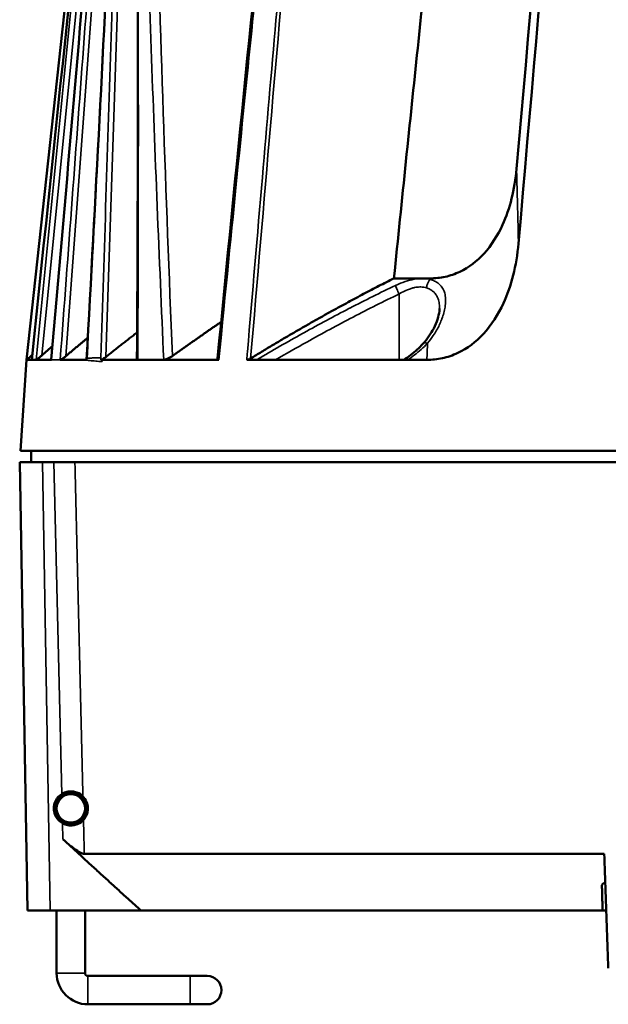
# Model space of a CAD drawing. Header units: millimetres. Extents: x 30 to 1646, y 30 to 1265.
# Tile 108 of 137: x 1099 to 1151, y 485 to 571. Entities that reach past the tile are written whole.
import ezdxf

# ---------------------------------------------------------------- set-up
doc = ezdxf.new("R2010")
doc.units = ezdxf.units.MM
doc.header["$LTSCALE"] = 6
doc.layers.add('Visible (ISO)', color=7, linetype='Continuous', lineweight=50)
doc.layers.add('Visible Narrow (ISO)', color=7, linetype='Continuous', lineweight=35)

msp = doc.modelspace()

# ---------------------------------------------------------------- linework, layer by layer
at = {"layer": 'Visible (ISO)'}
for p, q in [((1099.6239, 541.3755), (1108.9844, 627.3776)), ((1134.44, 548.5489), (1131.9507, 548.5489)), ((1134.44, 548.5489), (1135.1458, 548.5489)), ((1116.8812, 544.808), (1116.8813, 544.8081)), ((1102.7291, 543.3124), (1102.7356, 543.3181)), ((1102.6571, 542.2594), (1102.65, 542.2531)), ((1099.6222, 541.3755), (1099.0872, 533.3757)), ((1099.6366, 541.3755), (1099.6222, 541.3755)), ((1100.0756, 541.3757), (1099.6372, 541.3757)), ((1100.0756, 541.3756), (1100.4588, 541.3756)), ((1100.1201, 541.7986), (1100.1212, 541.7996)), ((1101.8039, 541.3757), (1100.4624, 541.3757)), ((1104.6592, 541.3757), (1102.5858, 541.3757)), ((1109.4045, 541.3757), (1106.2786, 541.3757)), ((1116.5397, 541.3757), (1111.6937, 541.3757)), ((1116.5847, 541.7957), (1116.5847, 541.7956)), ((1118.9966, 541.3757), (1119.8559, 541.3757)), ((1119.8559, 541.3757), (1133.1502, 541.3757)), ((1133.1616, 541.3757), (1133.1502, 541.3757)), ((1134.8449, 541.3757), (1133.1616, 541.3757)), ((1221.5385, 533.3757), (1099.0872, 533.3757)), ((1100.0203, 533.3757), (1100.0203, 532.3757)), ((1099.0203, 532.3757), (1101.0192, 532.3757)), ((1099.7098, 492.8757), (1099.0203, 532.3757)), ((1102.0191, 532.3757), (1101.0192, 532.3757)), ((1103.8742, 532.3757), (1102.0191, 532.3757)), ((1103.8744, 532.3757), (1103.8742, 532.3757)), ((1103.8744, 532.3757), (1234.0203, 532.3757)), ((1102.6543, 502.8757), (1102.5637, 502.8757)), ((1102.7703, 502.8757), (1102.6543, 502.8757)), ((1102.6543, 502.8655), (1102.6543, 502.8757)), ((1104.3863, 502.8757), (1104.2703, 502.8757)), ((1104.4431, 502.8757), (1104.3863, 502.8757)), ((1104.3863, 502.8655), (1104.3863, 502.8757)), ((1102.3224, 502.2329), (1102.3224, 502.2329)), ((1102.6275, 500.8757), (1102.6543, 500.8757)), ((1102.6543, 500.8757), (1102.6543, 500.886)), ((1102.7703, 500.8757), (1102.6543, 500.8757)), ((1104.3863, 500.8757), (1104.2703, 500.8757)), ((1104.3863, 500.8757), (1104.3863, 500.886)), ((1104.3863, 500.8757), (1104.4049, 500.8757)), ((1104.7031, 497.8727), (1150.4553, 497.8727)), ((1099.7098, 492.8757), (1101.7088, 492.8757)), ((1109.6918, 492.8757), (1101.7088, 492.8757)), ((1102.2703, 487.3757), (1102.2703, 492.8757)), ((1104.7703, 487.3757), (1104.7703, 492.8757)), ((1150.3044, 492.8757), (1109.6918, 492.8757)), ((1150.3044, 492.8757), (1150.6298, 492.8757)), ((1114.0203, 487.1257), (1105.0203, 487.1257)), ((1115.5203, 487.1257), (1114.0203, 487.1257)), ((1114.0203, 484.6257), (1105.0203, 484.6257)), ((1114.0203, 484.6257), (1115.5203, 484.6257))]:
    msp.add_line(p, q, dxfattribs=at)
msp.add_circle((1103.5203, 501.8757), 1.25, dxfattribs=at)
for centre, radius, start, end in [((1103.5203, 501.8757), 1.5, 122.538872, 240.194482), ((1102.699, 503.3543), 0.4905, 266.90666, 277.086304), ((1104.3416, 503.3542), 0.4903, 262.909392, 273.093599), ((1102.699, 500.3972), 0.4904, 82.912232, 93.093843), ((1104.3416, 500.3972), 0.4905, 86.906966, 97.086024), ((1105.0203, 487.3757), 2.75, 180, 270), ((1105.0203, 487.3757), 0.25, 180, 270), ((1115.5203, 485.8757), 1.25, 270, 90)]:
    msp.add_arc(centre, radius, start, end, dxfattribs=at)
for centre, major_axis, ratio, start_param, end_param in [((1105.9888, 199.9329), (81.9036, 908.5755), 0.0052913, 5.1181858, 5.2058738), ((1093.7927, 64.6342), (98.4059, 1091.6395), 0.0052913, 5.1752818, 5.2484568), ((1135.2241, 542.0994), (-0.7337, 0.6795), 0.4876314, 6.2828238, 6.2831672), ((1106.631, 501.4784), (2.5774, 0.4954), 0.1280456, 3.6166073, 3.6312135)]:
    msp.add_ellipse(centre, major_axis=major_axis, ratio=ratio, start_param=start_param, end_param=end_param, dxfattribs=at)
for points, knots in [([(1116.4281, 541.4958), (1119.6679, 574.6707), (1123.0658, 607.8317), (1127.6867, 648.7073), (1128.5833, 656.4592), (1129.5055, 664.2079)], [0, 0, 0, 0, 10.000222, 10.000222, 12.3413634, 12.3413634, 12.3413634, 12.3413634]), ([(1135.1458, 548.5488), (1135.5785, 548.5488), (1136.0146, 548.5926), (1136.8938, 548.7837), (1137.3307, 548.9318), (1138.5403, 549.5087), (1139.2496, 550.0516), (1140.5393, 551.4683), (1141.0815, 552.3362), (1142.153, 554.6906), (1142.5745, 556.3657), (1142.7358, 558.1956)], [-1.6137402, -1.6137402, -1.6137402, -1.6137402, -1.4343279, -1.4343279, -1.2512651, -1.2512651, -0.9140342, -0.9140342, -0.5516736, -0.5516736, -0.000149, -0.000149, -0.000149, -0.000149]), ([(1134.8449, 541.3757), (1135.298, 541.3757), (1135.753, 541.4216), (1136.6687, 541.619), (1137.1224, 541.7714), (1138.4024, 542.372), (1139.157, 542.9452), (1140.5359, 544.4397), (1141.1183, 545.3627), (1142.2758, 547.8729), (1142.7322, 549.6684), (1142.9028, 551.6272)], [-1.6898679, -1.6898679, -1.6898679, -1.6898679, -1.5092604, -1.5092604, -1.3248404, -1.3248404, -0.9738113, -0.9738113, -0.5902997, -0.5902997, -0.0000154, -0.0000154, -0.0000154, -0.0000154]), ([(1134.4906, 542.779), (1134.8925, 543.213), (1135.2083, 543.6849), (1135.7188, 544.678), (1135.8919, 545.2174), (1135.9529, 545.7385), (1135.9582, 545.8254), (1135.9582, 545.9049)], [0, 0, 0, 0, 0.21226768, 0.21226768, 0.4587185, 0.4587185, 0.5119047, 0.5119047, 0.5119047, 0.5119047]), ([(1132.8055, 541.3757), (1133.2437, 541.6562), (1133.6462, 541.969), (1134.1737, 542.4509), (1134.338, 542.6143), (1134.4905, 542.7789)], [0, 0, 0, 0, 0.16019046, 0.16019046, 0.23970819, 0.23970819, 0.23970819, 0.23970819]), ([(1099.6372, 541.3757), (1099.6392, 541.377), (1099.6435, 541.3804), (1099.6587, 541.3928), (1099.6713, 541.4034), (1099.718, 541.4434), (1099.7616, 541.4814), (1099.8622, 541.5696), (1099.9289, 541.6284), (1100.0372, 541.7247), (1100.0771, 541.7602), (1100.1162, 541.7952)], [-0.092868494, -0.092868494, -0.092868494, -0.092868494, -0.084926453, -0.084926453, -0.074334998, -0.074334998, -0.053152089, -0.053152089, -0.026576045, -0.026576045, -0.011620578, -0.011620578, -0.011620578, -0.011620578]), ([(1100.4624, 541.3757), (1100.4685, 541.3771), (1100.4774, 541.3809), (1100.5025, 541.3947), (1100.5198, 541.4057), (1100.5795, 541.4465), (1100.63, 541.4847), (1100.7414, 541.5729), (1100.8121, 541.6314), (1100.9114, 541.7166), (1100.9393, 541.7409), (1100.9669, 541.7651)], [-0.093588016, -0.093588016, -0.093588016, -0.093588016, -0.084776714, -0.084776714, -0.074150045, -0.074150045, -0.052896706, -0.052896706, -0.026448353, -0.026448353, -0.016141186, -0.016141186, -0.016141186, -0.016141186]), ([(1101.8021, 541.3766), (1101.7973, 541.3766), (1101.7904, 541.3787), (1101.79, 541.3898), (1101.79, 541.3909), (1101.7901, 541.392)], [0.000604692, 0.000604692, 0.000604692, 0.000604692, 0.0071415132, 0.0071415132, 0.0078316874, 0.0078316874, 0.0078316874, 0.0078316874]), ([(1103.0648, 541.6921), (1102.9939, 541.6324), (1102.9219, 541.5755), (1102.8038, 541.4893), (1102.7482, 541.4518), (1102.6782, 541.4118), (1102.657, 541.401), (1102.621, 541.3861), (1102.6062, 541.3821), (1102.5942, 541.3815), (1102.5931, 541.3815), (1102.587, 541.3784)], [0.025908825, 0.025908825, 0.025908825, 0.025908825, 0.051738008, 0.051738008, 0.072836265, 0.072836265, 0.083385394, 0.083385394, 0.093934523, 0.093934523, 0.095045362, 0.095045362, 0.095045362, 0.095045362]), ([(1104.9364, 541.3764), (1104.8889, 541.3757), (1104.8424, 541.3757), (1104.7509, 541.3758), (1104.7059, 541.3758), (1104.6611, 541.3758)], [-0.072233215, -0.072233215, -0.072233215, -0.072233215, -0.036250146, -0.036250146, -0.001015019, -0.001015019, -0.001015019, -0.001015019]), ([(1104.9352, 541.3765), (1104.9271, 541.377), (1104.9201, 541.3783), (1104.9086, 541.3843), (1104.9045, 541.3891), (1104.8999, 541.4006), (1104.8991, 541.4072), (1104.8995, 541.4148)], [0.000422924, 0.000422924, 0.000422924, 0.000422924, 0.007064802, 0.007064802, 0.014179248, 0.014179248, 0.020687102, 0.020687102, 0.020687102, 0.020687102]), ([(1106.584, 541.6168), (1106.5342, 541.5771), (1106.484, 541.5399), (1106.3812, 541.4702), (1106.3223, 541.4345), (1106.2447, 541.397), (1106.2205, 541.387), (1106.192, 541.3781), (1106.1852, 541.3762), (1106.1787, 541.3747)], [0.031924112, 0.031924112, 0.031924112, 0.031924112, 0.049825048, 0.049825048, 0.070527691, 0.070527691, 0.080879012, 0.080879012, 0.084330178, 0.084330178, 0.084330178, 0.084330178]), ([(1106.278, 541.3752), (1106.2576, 541.3746), (1106.2378, 541.3746), (1106.2049, 541.3747), (1106.1918, 541.3747), (1106.1787, 541.3747)], [-0.028663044, -0.028663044, -0.028663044, -0.028663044, -0.014948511, -0.014948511, -0.005853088, -0.005853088, -0.005853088, -0.005853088]), ([(1109.4045, 541.3757), (1109.3859, 541.3761), (1109.3664, 541.38), (1109.3406, 541.4055), (1109.3349, 541.4226), (1109.3351, 541.4431)], [0.00061042, 0.00061042, 0.00061042, 0.00061042, 0.011161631, 0.011161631, 0.020331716, 0.020331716, 0.020331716, 0.020331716]), ([(1111.6937, 541.3756), (1111.7357, 541.3758), (1111.7837, 541.3828), (1111.8905, 541.4102), (1111.9484, 541.4307), (1112.0818, 541.4879), (1112.1573, 541.5268), (1112.308, 541.6147), (1112.3829, 541.6635), (1112.4559, 541.7153)], [-0.098503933, -0.098503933, -0.098503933, -0.098503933, -0.076462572, -0.076462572, -0.054026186, -0.054026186, -0.026972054, -0.026972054, -0.000097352, -0.000097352, -0.000097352, -0.000097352]), ([(1116.4281, 541.4958), (1116.4271, 541.4854), (1116.427, 541.4754), (1116.4312, 541.4335), (1116.4459, 541.4133), (1116.4704, 541.393), (1116.4821, 541.3867), (1116.5118, 541.3773), (1116.5274, 541.376), (1116.5397, 541.3757)], [-0.019561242, -0.019561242, -0.019561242, -0.019561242, -0.017471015, -0.017471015, -0.010340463, -0.010340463, -0.005773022, -0.005773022, -0.000541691, -0.000541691, -0.000541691, -0.000541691]), ([(1119.3411, 541.5015), (1119.3093, 541.4828), (1119.2771, 541.4648), (1119.2125, 541.4328), (1119.1803, 541.4187), (1119.1204, 541.3971), (1119.0928, 541.3891), (1119.0416, 541.3785), (1119.0181, 541.3758), (1118.9966, 541.3758)], [0.000418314, 0.000418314, 0.000418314, 0.000418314, 0.01150581, 0.01150581, 0.022451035, 0.022451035, 0.032166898, 0.032166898, 0.04135114, 0.04135114, 0.04135114, 0.04135114]), ([(1102.188, 501.1865), (1102.1415, 501.2787), (1102.1046, 501.3756), (1102.078, 501.4752), (1102.0343, 501.6389), (1102.0188, 501.8099), (1102.0322, 501.9782), (1102.0455, 502.1466), (1102.0877, 502.3123), (1102.1561, 502.4661), (1102.2245, 502.6198), (1102.3192, 502.7615), (1102.4345, 502.8833), (1102.5498, 503.005), (1102.6858, 503.1067), (1102.8346, 503.1828), (1102.9834, 503.2589), (1103.1449, 503.3094), (1103.31, 503.3314), (1103.475, 503.3535), (1103.6435, 503.3473), (1103.8059, 503.3132), (1103.9683, 503.2792), (1104.1246, 503.2174), (1104.2659, 503.1315), (1104.4071, 503.0456), (1104.5334, 502.9356), (1104.6376, 502.808), (1104.7418, 502.6804), (1104.8239, 502.5352), (1104.8795, 502.3807), (1104.935, 502.2263), (1104.964, 502.0626), (1104.9649, 501.899), (1104.9658, 501.7354), (1104.9386, 501.572), (1104.8852, 501.4181), (1104.8317, 501.2641), (1104.7519, 501.1196), (1104.6506, 500.9927), (1104.5493, 500.8659), (1104.4264, 500.7566), (1104.2891, 500.671), (1104.1518, 500.5855), (1104, 500.5236), (1103.8426, 500.4888), (1103.6852, 500.454), (1103.5222, 500.4463), (1103.3627, 500.4658), (1103.2033, 500.4854), (1103.0476, 500.5323), (1102.9043, 500.6036), (1102.761, 500.6749), (1102.6303, 500.7706), (1102.5194, 500.8851), (1102.4085, 500.9996), (1102.3174, 501.133), (1102.2512, 501.2774), (1102.1851, 501.4218), (1102.1438, 501.5773), (1102.1296, 501.7349), (1102.1154, 501.8925), (1102.1282, 502.0522), (1102.1672, 502.205), (1102.2061, 502.3578), (1102.2712, 502.5036), (1102.3585, 502.6341), (1102.4458, 502.7647), (1102.5554, 502.88), (1102.6807, 502.9737), (1102.8061, 503.0674), (1102.9472, 503.1394), (1103.0961, 503.1857), (1103.2449, 503.2321), (1103.4014, 503.2529), (1103.5566, 503.247), (1103.7118, 503.2412), (1103.8657, 503.2088), (1104.0095, 503.1518), (1104.1533, 503.0948), (1104.2871, 503.0132), (1104.4033, 502.9119), (1104.5194, 502.8107), (1104.618, 502.6897), (1104.6935, 502.556), (1104.769, 502.4223), (1104.8214, 502.2759), (1104.848, 502.1253), (1104.8667, 502.0192), (1104.8725, 501.9109), (1104.8656, 501.8037)], [0.37636904, 0.37636904, 0.37636904, 0.37636904, 0.38624993, 0.38624993, 0.38624993, 0.40249993, 0.40249993, 0.40249993, 0.41874994, 0.41874994, 0.41874994, 0.43499995, 0.43499995, 0.43499995, 0.45124995, 0.45124995, 0.45124995, 0.46749996, 0.46749996, 0.46749996, 0.48374997, 0.48374997, 0.48374997, 0.49999997, 0.49999997, 0.49999997, 0.51624998, 0.51624998, 0.51624998, 0.53249999, 0.53249999, 0.53249999, 0.54874999, 0.54874999, 0.54874999, 0.565, 0.565, 0.565, 0.58125001, 0.58125001, 0.58125001, 0.59750001, 0.59750001, 0.59750001, 0.61375002, 0.61375002, 0.61375002, 0.63000003, 0.63000003, 0.63000003, 0.64625003, 0.64625003, 0.64625003, 0.66250004, 0.66250004, 0.66250004, 0.67875005, 0.67875005, 0.67875005, 0.69500005, 0.69500005, 0.69500005, 0.71125006, 0.71125006, 0.71125006, 0.72750007, 0.72750007, 0.72750007, 0.74375007, 0.74375007, 0.74375007, 0.76000008, 0.76000008, 0.76000008, 0.77625009, 0.77625009, 0.77625009, 0.79250009, 0.79250009, 0.79250009, 0.8087501, 0.8087501, 0.8087501, 0.82500011, 0.82500011, 0.82500011, 0.84125011, 0.84125011, 0.84125011, 0.85269995, 0.85269995, 0.85269995, 0.85269995]), ([(1102.6543, 502.8655), (1102.6563, 502.8654), (1102.6583, 502.8653), (1102.6603, 502.8652), (1102.6624, 502.8651), (1102.6644, 502.865), (1102.6664, 502.8649), (1102.6685, 502.8648), (1102.6705, 502.8647), (1102.6726, 502.8645)], [0, 0, 0, 0, 0.33333333, 0.33333333, 0.33333333, 0.66666667, 0.66666667, 0.66666667, 1, 1, 1, 1]), ([(1102.6898, 502.8757), (1102.7575, 502.9319), (1102.8308, 502.9813), (1102.9084, 503.0227), (1103.063, 503.1052), (1103.2345, 503.156), (1103.4092, 503.171), (1103.5838, 503.186), (1103.7614, 503.1651), (1103.9279, 503.1102), (1104.0818, 503.0594), (1104.2262, 502.9793), (1104.351, 502.8757)], [0.07058013, 0.07058013, 0.07058013, 0.07058013, 0.08672958, 0.08672958, 0.08672958, 0.11891128, 0.11891128, 0.11891128, 0.15109298, 0.15109298, 0.15109298, 0.18086992, 0.18086992, 0.18086992, 0.18086992]), ([(1104.5804, 502.937), (1104.5527, 502.9646), (1104.5208, 502.9943), (1104.3337, 503.1514), (1104.1133, 503.282), (1103.7122, 503.369), (1103.5637, 503.383), (1103.2565, 503.3604), (1103.0978, 503.3231), (1102.8767, 503.2333), (1102.7936, 503.1895), (1102.7135, 503.1403)], [-1.33303209, -1.33303209, -1.33303209, -1.33303209, -1.30914972, -1.30914972, -1.20802774, -1.20802774, -1.16176889, -1.16176889, -1.11551004, -1.11551004, -1.0895757, -1.0895757, -1.0895757, -1.0895757]), ([(1104.3681, 502.8645), (1104.3701, 502.8647), (1104.3721, 502.8648), (1104.3742, 502.8649), (1104.3762, 502.865), (1104.3782, 502.8651), (1104.3803, 502.8652), (1104.3823, 502.8653), (1104.3843, 502.8654), (1104.3863, 502.8655)], [0.00000001, 0.00000001, 0.00000001, 0.00000001, 0.33333333, 0.33333333, 0.33333333, 0.66666667, 0.66666667, 0.66666667, 1, 1, 1, 1]), ([(1104.5807, 502.9367), (1104.6997, 502.818), (1104.8331, 502.646), (1104.9479, 502.3409), (1104.9714, 502.265), (1105.0059, 502.0997), (1105.0168, 502.0099), (1105.0216, 501.8586), (1105.0192, 501.7883), (1105.0055, 501.6553), (1104.9943, 501.5924), (1104.9383, 501.3494), (1104.8596, 501.1873), (1104.7386, 500.9956), (1104.6858, 500.9261), (1104.6307, 500.8672)], [-1.16164411, -1.16164411, -1.16164411, -1.16164411, -1.06319792, -1.06319792, -1.03746079, -1.03746079, -1.01172366, -1.01172366, -0.99201966, -0.99201966, -0.97231566, -0.97231566, -0.90304779, -0.90304779, -0.85387059, -0.85387059, -0.85387059, -0.85387059]), ([(1102.6725, 500.8869), (1102.6705, 500.8868), (1102.6685, 500.8867), (1102.6664, 500.8866), (1102.6644, 500.8865), (1102.6624, 500.8864), (1102.6603, 500.8863), (1102.6583, 500.8862), (1102.6563, 500.8861), (1102.6543, 500.886)], [0, 0, 0, 0, 0.3333333, 0.3333333, 0.3333333, 0.6666667, 0.6666667, 0.6666667, 1, 1, 1, 1]), ([(1104.5106, 500.9779), (1104.4813, 500.9463), (1104.4505, 500.9162), (1104.4184, 500.8876), (1104.3054, 500.7872), (1104.1753, 500.7064), (1104.0359, 500.6497), (1103.8964, 500.5929), (1103.7475, 500.5602), (1103.5976, 500.5531), (1103.4478, 500.5461), (1103.2971, 500.5648), (1103.154, 500.6079), (1103.011, 500.6511), (1102.8757, 500.7186), (1102.7556, 500.8066), (1102.7259, 500.8284), (1102.6971, 500.8515), (1102.6693, 500.8757)], [0.885376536, 0.885376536, 0.885376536, 0.885376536, 0.890000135, 0.890000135, 0.890000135, 0.906250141, 0.906250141, 0.906250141, 0.922500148, 0.922500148, 0.922500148, 0.938750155, 0.938750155, 0.938750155, 0.955000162, 0.955000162, 0.955000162, 0.959030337, 0.959030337, 0.959030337, 0.959030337]), ([(1104.3509, 500.8757), (1104.2517, 500.7935), (1104.1403, 500.7259), (1104.0215, 500.6762), (1103.8598, 500.6087), (1103.6842, 500.5743), (1103.509, 500.5758), (1103.3337, 500.5773), (1103.1588, 500.6148), (1102.9983, 500.6852), (1102.8872, 500.7338), (1102.7831, 500.7983), (1102.6897, 500.8757)], [0.32052771, 0.32052771, 0.32052771, 0.32052771, 0.34418318, 0.34418318, 0.34418318, 0.37636488, 0.37636488, 0.37636488, 0.40854658, 0.40854658, 0.40854658, 0.43081468, 0.43081468, 0.43081468, 0.43081468]), ([(1104.6305, 500.867), (1104.6037, 500.8376), (1104.5729, 500.806), (1104.3936, 500.6404), (1104.1813, 500.4997), (1103.7837, 500.3935), (1103.6365, 500.3723), (1103.3284, 500.3801), (1103.1676, 500.4097), (1102.9418, 500.4891), (1102.8569, 500.5289), (1102.7747, 500.5742)], [0.54675719, 0.54675719, 0.54675719, 0.54675719, 0.57141413, 0.57141413, 0.67402919, 0.67402919, 0.72034871, 0.72034871, 0.76666822, 0.76666822, 0.79254979, 0.79254979, 0.79254979, 0.79254979]), ([(1102.8383, 499.1456), (1102.8862, 499.1017), (1102.9345, 499.0581), (1103.27, 498.7588), (1103.5633, 498.5175), (1104.0077, 498.1948), (1104.1937, 498.073), (1104.4989, 497.9144), (1104.6212, 497.8732), (1104.703, 497.8728)], [0.08971437, 0.08971437, 0.08971437, 0.08971437, 0.1079142, 0.1079142, 0.21582841, 0.21582841, 0.28792318, 0.28792318, 0.35527284, 0.35527284, 0.35527284, 0.35527284]), ([(1150.807, 487.8019), (1150.7679, 488.9212), (1150.7288, 490.0404), (1150.6897, 491.1595), (1150.6507, 492.2785), (1150.6116, 493.3975), (1150.5725, 494.5164), (1150.5334, 495.6353), (1150.4944, 496.754), (1150.4553, 497.8727)], [0, 0, 0, 0, 0.3333333, 0.3333333, 0.3333333, 0.6666667, 0.6666667, 0.6666667, 1, 1, 1, 1]), ([(1150.5459, 495.2735), (1150.5422, 495.2741), (1150.5385, 495.275), (1150.5138, 495.2805), (1150.4928, 495.2832), (1150.4524, 495.2841), (1150.4327, 495.2825), (1150.3954, 495.2751), (1150.3779, 495.2694), (1150.3302, 495.2471), (1150.3051, 495.2253), (1150.2669, 495.1741), (1150.2538, 495.14), (1150.2474, 495.0911), (1150.2468, 495.0779), (1150.2471, 495.0646)], [-0.062040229, -0.062040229, -0.062040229, -0.062040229, -0.0609195, -0.0609195, -0.054626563, -0.054626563, -0.048470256, -0.048470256, -0.042313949, -0.042313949, -0.030001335, -0.030001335, -0.015000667, -0.015000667, -0.009566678, -0.009566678, -0.009566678, -0.009566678])]:
    msp.add_open_spline(points, degree=3, knots=knots, dxfattribs=at)
for points, weights in [([(1131.9507, 548.5489), (1138.7288, 615.6768), (1144.5326, 656.8925)], [1.00120402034, 1.01092957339, 1.00205149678]), ([(1119.3411, 541.5015), (1126.045, 545.5974), (1131.9507, 548.5489)], [1.01092327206, 1.05290696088, 1.08536559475]), ([(1112.456, 541.7153), (1114.655, 543.2781), (1116.7427, 544.713)], [1.01402824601, 1.03090925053, 1.04690898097]), ([(1106.584, 541.6168), (1107.9924, 542.7297), (1109.3493, 543.7899)], [1.0141891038, 1.02722999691, 1.03996788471]), ([(1103.0648, 541.6921), (1104.049, 542.5228), (1105.0062, 543.3276)], [1.01650622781, 1.02720655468, 1.03779032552]), ([(1100.9669, 541.7651), (1101.4341, 542.1756), (1101.8949, 542.5802)], [1.01936795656, 1.02523411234, 1.03108276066]), ([(1109.6918, 492.8757), (1106.4397, 495.8324), (1102.8383, 499.1456)], [1.00250212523, 1.00964411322, 1.01388884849]), ([(1150.2471, 495.0646), (1150.2763, 493.9489), (1150.3044, 492.8757)], [1.00120147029, 1.00105416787, 1.00055115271])]:
    msp.add_rational_spline(points, weights, degree=2, dxfattribs=at)
for points in [[(1101.7901, 541.392), (1104.2884, 569.7096), (1106.6714, 598.0376), (1108.9066, 626.377)], [(1109.3351, 541.4431), (1109.5148, 569.7366), (1109.3903, 598.0331), (1108.9999, 626.3241)], [(1104.8995, 541.4148), (1106.4729, 569.5349), (1107.8213, 597.6686), (1108.9244, 625.8108)], [(1100.0725, 541.379), (1102.3208, 562.7854), (1104.55, 584.1939), (1106.7537, 605.605)], [(1099.6367, 541.3755), (1099.6367, 541.3756), (1099.6369, 541.3757), (1099.6372, 541.3757)], [(1100.0756, 541.3756), (1100.0733, 541.3756), (1100.0722, 541.3767), (1100.0725, 541.379)], [(1100.0771, 541.3892), (1100.0775, 541.3898), (1100.0779, 541.3905), (1100.0783, 541.3912)], [(1100.4588, 541.3756), (1100.46, 541.3757), (1100.4612, 541.3757), (1100.4624, 541.3757)], [(1104.6611, 541.3758), (1104.6605, 541.3758), (1104.6599, 541.3759), (1104.6592, 541.3759)], [(1106.1787, 541.3747), (1106.1705, 541.3746), (1106.1622, 541.3746), (1106.1538, 541.3748)], [(1109.4045, 541.3757), (1109.4049, 541.3757), (1109.4053, 541.3756), (1109.4058, 541.3756)], [(1109.4065, 541.3756), (1109.4066, 541.3756), (1109.4068, 541.3756), (1109.4069, 541.3757)], [(1111.6937, 541.3756), (1111.4276, 541.3725), (1110.9045, 541.3771), (1110.1417, 541.3739), (1109.6492, 541.3778), (1109.4069, 541.3757)], [(1102.558, 502.8704), (1102.5898, 502.8694), (1102.622, 502.8678), (1102.6543, 502.8655)], [(1102.7188, 502.835), (1102.7388, 502.8517), (1102.7608, 502.869), (1102.7845, 502.8863)], [(1102.7881, 502.9498), (1102.8606, 502.9992), (1102.9381, 503.0413), (1103.019, 503.0751)], [(1103.2704, 503.1514), (1103.3564, 503.1682), (1103.4441, 503.1764), (1103.5317, 503.1756)], [(1103.7925, 503.1469), (1103.8782, 503.1285), (1103.962, 503.1014), (1104.0423, 503.0663)], [(1104.2561, 502.8863), (1104.2609, 502.8828), (1104.2656, 502.8792), (1104.2703, 502.8757)], [(1104.2708, 502.9372), (1104.2982, 502.9177), (1104.3249, 502.8972), (1104.3508, 502.8757)], [(1104.3863, 502.8655), (1104.4076, 502.867), (1104.4289, 502.8683), (1104.45, 502.8692)], [(1102.6543, 500.886), (1102.6423, 500.8851), (1102.6303, 500.8844), (1102.6183, 500.8837)], [(1102.7845, 500.8652), (1102.7797, 500.8687), (1102.775, 500.8722), (1102.7703, 500.8757)], [(1103.1297, 500.6359), (1103.0461, 500.6623), (1102.965, 500.6971), (1102.8883, 500.7397)], [(1103.649, 500.5822), (1103.5619, 500.5736), (1103.4738, 500.5737), (1103.3867, 500.5827)], [(1104.1478, 500.7373), (1104.071, 500.695), (1103.9899, 500.6605), (1103.9063, 500.6344)], [(1104.3218, 500.9165), (1104.3018, 500.8998), (1104.2798, 500.8825), (1104.2561, 500.8652)], [(1104.4145, 500.8841), (1104.4051, 500.8847), (1104.3957, 500.8853), (1104.3863, 500.886)]]:
    msp.add_open_spline(points, degree=3, dxfattribs=at)
at = {"layer": 'Visible Narrow (ISO)'}
for p, q in [((1108.8779, 626.3939), (1099.6368, 541.3756)), ((1106.584, 541.6168), (1109.1167, 617.1854)), ((1103.0648, 541.6921), (1108.4286, 613.5566)), ((1100.9669, 541.7651), (1106.9702, 602.2714)), ((1132.4045, 541.3757), (1132.4043, 547.1764)), ((1101.8039, 541.3763), (1102.5859, 541.3763)), ((1106.2688, 541.2187), (1106.2781, 541.3752)), ((1116.5397, 541.3757), (1116.5434, 541.3757)), ((1101.7088, 492.8757), (1101.0192, 532.3757)), ((1102.0191, 532.3757), (1102.7135, 503.1403)), ((1102.7747, 500.5742), (1102.808, 499.1734)), ((1104.7703, 487.3757), (1102.2703, 487.3757)), ((1105.0203, 484.6257), (1105.0203, 487.1257)), ((1114.0203, 487.1257), (1114.0203, 484.6257))]:
    msp.add_line(p, q, dxfattribs=at)
for centre, major_axis, ratio, start_param, end_param in [((1135.2241, 542.0994), (-0.7337, 0.6795), 0.4876314, 5.5502524, 6.282824), ((1434.0581, -35.5305), (230.2486, -758.7212), 0.2530126, 3.7723458, 3.7753093), ((1102.3307, 503.1592), (0.3399, -0.3667), 0.5967879, 5.5696895, 6.2830747), ((1104.71, 503.1592), (-0.3399, -0.3667), 0.5967504, 6.2831742, 6.9170092), ((1105.1973, 502.3758), (-0.4791, -0.1429), 0.1429764, 5.63211, 6.2772426), ((1101.8433, 501.3757), (0.4791, 0.1429), 0.1430104, 5.4868528, 6.2786946), ((1105.1973, 501.3757), (-0.4791, 0.1429), 0.1430366, 0.0043629, 0.6740527), ((1102.3307, 500.5923), (0.3399, 0.3667), 0.5967502, 6.2831793, 7.0535687), ((1104.7099, 500.5923), (-0.3399, 0.3667), 0.5967865, 5.7082158, 6.2803526)]:
    msp.add_ellipse(centre, major_axis=major_axis, ratio=ratio, start_param=start_param, end_param=end_param, dxfattribs=at)
for points, knots in [([(1116.5434, 541.3757), (1117.1303, 547.3423), (1117.676, 552.8647), (1118.1646, 557.7634), (1118.6531, 562.6621), (1119.0844, 566.937), (1119.51, 571.1273), (1119.9357, 575.3177), (1120.356, 579.4236), (1120.7481, 583.2254), (1121.1401, 587.0273), (1121.5038, 590.5252), (1121.8643, 593.9657), (1122.2248, 597.4061), (1122.5821, 600.7892), (1122.9493, 604.2382), (1123.3166, 607.6872), (1123.6939, 611.2023), (1124.0924, 614.8813), (1124.4909, 618.5603), (1124.9107, 622.4032), (1125.3247, 626.1542), (1125.7388, 629.9053), (1126.1466, 633.5644), (1126.6111, 637.6748), (1127.0756, 641.7853), (1127.5971, 646.347), (1128.1193, 650.8556), (1128.6415, 655.3642), (1129.1641, 659.8196), (1129.7084, 664.3911)], [0.00000001, 0.00000001, 0.00000001, 0.00000001, 0.1, 0.1, 0.1, 0.2, 0.2, 0.2, 0.3, 0.3, 0.3, 0.4, 0.4, 0.4, 0.5, 0.5, 0.5, 0.6, 0.6, 0.6, 0.7, 0.7, 0.7, 0.8, 0.8, 0.8, 0.9, 0.9, 0.9, 1, 1, 1, 1]), ([(1129.9749, 664.3915), (1129.8994, 663.5885), (1129.824, 662.7847), (1129.7485, 661.9801), (1129.5498, 659.8614), (1129.3511, 657.7373), (1129.1525, 655.6078), (1128.9312, 653.2361), (1128.71, 650.8577), (1128.4889, 648.4726), (1128.2443, 645.8338), (1127.9997, 643.1869), (1127.7552, 640.5317), (1127.4844, 637.5902), (1127.2137, 634.6385), (1126.9432, 631.6769), (1126.7288, 629.3305), (1126.5146, 626.9778), (1126.3004, 624.6188), (1126.2114, 623.6375), (1126.1223, 622.6551), (1126.0333, 621.6716), (1125.6886, 617.8643), (1125.3442, 614.0407), (1125, 610.2008), (1124.6208, 605.9704), (1124.2418, 601.7201), (1123.8631, 597.45), (1123.4783, 593.1123), (1123.0938, 588.7542), (1122.7094, 584.3756), (1122.687, 584.1216), (1122.6647, 583.8674), (1122.6424, 583.6132), (1122.2835, 579.523), (1121.9247, 575.4148), (1121.5661, 571.2889), (1121.1668, 566.6948), (1120.7677, 562.0786), (1120.3689, 557.4403), (1119.9307, 552.3434), (1119.4928, 547.2199), (1119.0555, 542.0697), (1119.0358, 541.8384), (1119.0162, 541.6071), (1118.9966, 541.3758)], [0, 0, 0, 0, 0.0205081, 0.0205081, 0.0205081, 0.0745121, 0.0745121, 0.0745121, 0.1346592, 0.1346592, 0.1346592, 0.2012033, 0.2012033, 0.2012033, 0.2749263, 0.2749263, 0.2749263, 0.3333333, 0.3333333, 0.3333333, 0.3576294, 0.3576294, 0.3576294, 0.4516842, 0.4516842, 0.4516842, 0.5553022, 0.5553022, 0.5553022, 0.6605596, 0.6605596, 0.6605596, 0.6666667, 0.6666667, 0.6666667, 0.76494, 0.76494, 0.76494, 0.8743627, 0.8743627, 0.8743627, 0.9946013, 0.9946013, 0.9946013, 1, 1, 1, 1]), ([(1108.9852, 627.3768), (1109.1854, 617.1842), (1109.6524, 597.2238), (1110.5581, 568.5558), (1111.294, 550.2941), (1111.6937, 541.3756)], [0, 0, 0, 0, 0.33333333, 0.66666667, 0.99999928, 0.99999928, 0.99999928, 0.99999928]), ([(1100.0756, 541.3756), (1101, 550.1801), (1102.8965, 568.3171), (1105.8368, 596.6548), (1107.8429, 616.1891), (1108.8844, 626.39)], [0.00000228, 0.00000228, 0.00000228, 0.00000228, 0.31073526, 0.64008344, 1, 1, 1, 1]), ([(1108.887, 626.3887), (1107.9569, 617.0134), (1106.0922, 598.2158), (1103.2823, 569.8782), (1101.4018, 550.8923), (1100.4588, 541.3756)], [0.00000001, 0.00000001, 0.00000001, 0.00000001, 0.33333333, 0.66666667, 1, 1, 1, 1]), ([(1101.8033, 541.3766), (1101.8471, 541.8746), (1101.8909, 542.373), (1101.9347, 542.8714), (1102.4132, 548.3219), (1102.8873, 553.7729), (1103.3571, 559.2242), (1103.7884, 564.2292), (1104.2161, 569.2344), (1104.6399, 574.24), (1105.0298, 578.8451), (1105.4164, 583.4504), (1105.7996, 588.056), (1106.1513, 592.2834), (1106.5002, 596.511), (1106.8461, 600.7388), (1107.1865, 604.8985), (1107.524, 609.0583), (1107.8585, 613.2184), (1108.2113, 617.6043), (1108.5607, 621.9905), (1108.9068, 626.3769)], [0.00000064, 0.00000064, 0.00000064, 0.00000064, 0.01759643, 0.01759643, 0.01759643, 0.21003501, 0.21003501, 0.21003501, 0.38671738, 0.38671738, 0.38671738, 0.54926064, 0.54926064, 0.54926064, 0.69845633, 0.69845633, 0.69845633, 0.84524354, 0.84524354, 0.84524354, 1, 1, 1, 1]), ([(1102.587, 541.3784), (1103.2875, 550.8247), (1104.6964, 569.7164), (1106.8016, 598.0489), (1108.2076, 616.9335), (1108.9121, 626.3747)], [0.0000217, 0.0000217, 0.0000217, 0.0000217, 0.33333333, 0.66666667, 1, 1, 1, 1]), ([(1108.948, 626.3526), (1108.6323, 616.9277), (1107.9968, 598.0801), (1107.0684, 569.8141), (1106.4587, 550.974), (1106.1536, 541.555)], [0.00000001, 0.00000001, 0.00000001, 0.00000001, 0.33333333, 0.66666667, 0.99999995, 0.99999995, 0.99999995, 0.99999995]), ([(1109.4069, 541.3757), (1109.4128, 542.5708), (1109.429, 545.7666), (1109.4459, 551.1886), (1109.4581, 557.8714), (1109.4589, 565.2574), (1109.4452, 573.3842), (1109.4131, 582.3002), (1109.3578, 592.0589), (1109.2743, 602.7171), (1109.1573, 614.2394), (1109.0568, 622.2149), (1109, 626.324)], [0.00000179, 0.00000179, 0.00000179, 0.00000179, 0.04220685, 0.11286477, 0.19147751, 0.27820957, 0.37369663, 0.47847144, 0.59307517, 0.71832821, 0.85487332, 1, 1, 1, 1]), ([(1104.9437, 541.5187), (1105.095, 544.2694), (1105.4629, 550.9958), (1106.0027, 561.295), (1106.5461, 572.0736), (1107.0172, 581.797), (1107.4285, 590.6034), (1107.7896, 598.607), (1108.1092, 605.926), (1108.4004, 612.8072), (1108.669, 619.3572), (1108.8408, 623.6709), (1108.9229, 625.767)], [0, 0, 0, 0, 0.09730642, 0.23795035, 0.36429256, 0.4785191, 0.58181191, 0.67569911, 0.76151766, 0.84058353, 0.918983, 0.99307769, 0.99307769, 0.99307769, 0.99307769]), ([(1142.9028, 551.6272), (1142.8858, 552.3669), (1142.8516, 553.8415), (1142.7969, 556.0301), (1142.7561, 557.477), (1142.7358, 558.1956)], [0, 0, 0, 0, 0.33333333, 0.66666667, 0.99995456, 0.99995456, 0.99995456, 0.99995456]), ([(1134.4399, 548.5487), (1134.2139, 548.5434), (1133.7389, 548.4899), (1132.9432, 548.2941), (1132.3701, 548.0608), (1132.0707, 547.9206)], [0.00003546, 0.00003546, 0.00003546, 0.00003546, 0.33333333, 0.66666667, 1, 1, 1, 1]), ([(1134.8043, 547.7082), (1134.8166, 547.8004), (1134.8385, 547.8955), (1134.8691, 547.9859), (1134.8996, 548.0762), (1134.9384, 548.1618), (1134.9846, 548.2409), (1135.0308, 548.3199), (1135.0846, 548.3922), (1135.1417, 548.4526)], [0.00000001, 0.00000001, 0.00000001, 0.00000001, 0.33333333, 0.33333333, 0.33333333, 0.66666667, 0.66666667, 0.66666667, 1, 1, 1, 1]), ([(1135.1417, 548.4526), (1135.2699, 548.4129), (1135.3946, 548.3677), (1135.5138, 548.3116), (1135.6266, 548.2584), (1135.7345, 548.1954), (1135.8339, 548.1176), (1135.9331, 548.0399), (1136.0272, 547.9489), (1136.1071, 547.8502), (1136.1917, 547.7458), (1136.2605, 547.6328), (1136.3152, 547.525), (1136.3817, 547.3939), (1136.4209, 547.2665), (1136.448, 547.1316), (1136.4643, 547.0508), (1136.4758, 546.9671), (1136.4829, 546.8762), (1136.4999, 546.6613), (1136.4988, 546.411), (1136.4618, 546.1297), (1136.4571, 546.0936), (1136.4518, 546.0571), (1136.4459, 546.02), (1136.3939, 545.6942), (1136.2939, 545.3305), (1136.1709, 544.9902), (1136.158, 544.9546), (1136.1448, 544.9192), (1136.1313, 544.884), (1136.0159, 544.5829), (1135.8811, 544.295), (1135.6998, 543.9771), (1135.613, 543.8249), (1135.516, 543.6664), (1135.4066, 543.504), (1135.261, 543.2876), (1135.0934, 543.0643), (1134.9005, 542.8439)], [0, 0, 0, 0, 0.07336431, 0.07336431, 0.07336431, 0.14285714, 0.14285714, 0.14285714, 0.21225175, 0.21225175, 0.21225175, 0.28571429, 0.28571429, 0.28571429, 0.37505852, 0.37505852, 0.37505852, 0.42857143, 0.42857143, 0.42857143, 0.55520076, 0.55520076, 0.55520076, 0.57142857, 0.57142857, 0.57142857, 0.71428571, 0.71428571, 0.71428571, 0.72923545, 0.72923545, 0.72923545, 0.85714286, 0.85714286, 0.85714286, 0.91838938, 0.91838938, 0.91838938, 1, 1, 1, 1]), ([(1119.8559, 541.3757), (1119.875, 541.387), (1119.8941, 541.3982), (1119.9132, 541.4095), (1121.2589, 542.2013), (1122.5871, 542.9617), (1123.8946, 543.6886), (1123.9377, 543.7125), (1123.9808, 543.7365), (1124.0238, 543.7604), (1125.3626, 544.5031), (1126.6794, 545.2107), (1127.9901, 545.89), (1128.0185, 545.9047), (1128.0469, 545.9194), (1128.0753, 545.9341), (1129.4142, 546.6268), (1130.7471, 547.2901), (1132.0707, 547.9206)], [0, 0, 0, 0, 0.00451789, 0.00451789, 0.00451789, 0.32283765, 0.32283765, 0.32283765, 0.33333333, 0.33333333, 0.33333333, 0.65959408, 0.65959408, 0.65959408, 0.66666667, 0.66666667, 0.66666667, 1, 1, 1, 1]), ([(1121.5368, 541.3757), (1122.4484, 541.9064), (1123.3643, 542.4296), (1124.2847, 542.9443), (1125.6308, 543.6972), (1126.9867, 544.432), (1128.3537, 545.1454), (1129.693, 545.8444), (1131.0429, 546.5228), (1132.4043, 547.1764)], [0.00000005, 0.00000005, 0.00000005, 0.00000005, 0.25671289, 0.25671289, 0.25671289, 0.63215683, 0.63215683, 0.63215683, 1, 1, 1, 1]), ([(1132.4043, 547.1764), (1132.3372, 547.3167), (1132.2677, 547.4659), (1132.2088, 547.5971), (1132.15, 547.7283), (1132.1019, 547.8414), (1132.0707, 547.9206)], [0, 0, 0, 0, 0.5, 0.5, 0.5, 1, 1, 1, 1]), ([(1134.8042, 547.7082), (1134.6497, 547.7573), (1134.4824, 547.7844), (1134.3074, 547.7893), (1134.2821, 547.79), (1134.2566, 547.7903), (1134.2309, 547.7901), (1134.0792, 547.7888), (1133.9214, 547.7714), (1133.755, 547.7377), (1133.6651, 547.7194), (1133.5727, 547.6964), (1133.4771, 547.6678), (1133.3658, 547.6345), (1133.2501, 547.5936), (1133.1291, 547.5438), (1132.967, 547.4771), (1132.7952, 547.3945), (1132.6161, 547.2968), (1132.5465, 547.2589), (1132.4759, 547.2187), (1132.4043, 547.1764)], [0.00005891, 0.00005891, 0.00005891, 0.00005891, 0.25, 0.25, 0.25, 0.28614501, 0.28614501, 0.28614501, 0.5, 0.5, 0.5, 0.61552052, 0.61552052, 0.61552052, 0.75, 0.75, 0.75, 0.93008816, 0.93008816, 0.93008816, 1, 1, 1, 1]), ([(1134.8043, 547.7082), (1134.9183, 547.6718), (1135.0244, 547.6282), (1135.1216, 547.5771), (1135.2294, 547.5204), (1135.3261, 547.4543), (1135.412, 547.3797), (1135.4954, 547.3071), (1135.5686, 547.2262), (1135.6315, 547.1377), (1135.6917, 547.0533), (1135.7426, 546.9619), (1135.7849, 546.8647), (1135.844, 546.7292), (1135.8864, 546.5822), (1135.9146, 546.4265), (1135.9278, 546.3534), (1135.9379, 546.2785), (1135.945, 546.2018), (1135.954, 546.1053), (1135.9582, 546.0062), (1135.9582, 545.9049)], [0, 0, 0, 0, 0.05925187, 0.05925187, 0.05925187, 0.125, 0.125, 0.125, 0.18893117, 0.18893117, 0.18893117, 0.25, 0.25, 0.25, 0.33509393, 0.33509393, 0.33509393, 0.375, 0.375, 0.375, 0.42524825, 0.42524825, 0.42524825, 0.42524825]), ([(1134.9005, 542.8439), (1134.7187, 542.6495), (1134.5331, 542.4655), (1134.3418, 542.2917), (1134.1506, 542.1179), (1133.9538, 541.9542), (1133.7565, 541.8014), (1133.5592, 541.6486), (1133.3614, 541.5068), (1133.1616, 541.3757)], [0, 0, 0, 0, 0.33333333, 0.33333333, 0.33333333, 0.66666667, 0.66666667, 0.66666667, 0.9999995, 0.9999995, 0.9999995, 0.9999995]), ([(1104.6611, 541.3758), (1104.828, 541.3542), (1104.998, 541.334), (1105.172, 541.3152), (1105.3467, 541.2964), (1105.5255, 541.279), (1105.7083, 541.2629), (1105.8911, 541.2468), (1106.0779, 541.2321), (1106.2688, 541.2187)], [0.00124218, 0.00124218, 0.00124218, 0.00124218, 0.33333333, 0.33333333, 0.33333333, 0.66666667, 0.66666667, 0.66666667, 1, 1, 1, 1]), ([(1106.1478, 541.5548), (1105.994, 541.5494), (1105.8462, 541.5446), (1105.7136, 541.5418), (1105.6967, 541.5415), (1105.68, 541.5411), (1105.6635, 541.5408), (1105.5493, 541.5388), (1105.4445, 541.5379), (1105.3345, 541.5349), (1105.2086, 541.5316), (1105.076, 541.5257), (1104.9437, 541.5187)], [0.00415379, 0.00415379, 0.00415379, 0.00415379, 0.33333333, 0.33333333, 0.33333333, 0.37534523, 0.37534523, 0.37534523, 0.66666667, 0.66666667, 0.66666667, 1, 1, 1, 1]), ([(1106.1538, 541.3748), (1106.1539, 541.3947), (1106.1522, 541.4143), (1106.1521, 541.4342), (1106.1521, 541.4541), (1106.1536, 541.4743), (1106.1546, 541.4944), (1106.1555, 541.5145), (1106.156, 541.5347), (1106.1536, 541.555)], [0, 0, 0, 0, 0.3333333, 0.3333333, 0.3333333, 0.6666667, 0.6666667, 0.6666667, 1, 1, 1, 1]), ([(1104.5807, 502.9367), (1104.5017, 506.2118), (1104.4215, 509.4857), (1104.343, 512.7581), (1104.2646, 516.0305), (1104.1881, 519.3014), (1104.11, 522.571), (1104.032, 525.8406), (1103.9524, 529.1089), (1103.8744, 532.3757)], [0, 0, 0, 0, 0.3333333, 0.3333333, 0.3333333, 0.6666667, 0.6666667, 0.6666667, 1, 1, 1, 1]), ([(1102.6726, 502.8645), (1102.6719, 502.8639), (1102.6711, 502.8633), (1102.6702, 502.8627), (1102.6688, 502.8618), (1102.667, 502.861), (1102.6649, 502.8602), (1102.6633, 502.8596), (1102.6616, 502.859), (1102.6597, 502.8584), (1102.6591, 502.8582), (1102.6584, 502.858), (1102.6577, 502.8578), (1102.6552, 502.8571), (1102.6523, 502.8564), (1102.6492, 502.8557), (1102.6461, 502.855), (1102.6427, 502.8542), (1102.639, 502.8535), (1102.6378, 502.8533), (1102.6366, 502.8531), (1102.6354, 502.8528), (1102.6327, 502.8523), (1102.6298, 502.8518), (1102.6268, 502.8512), (1102.6224, 502.8504), (1102.6176, 502.8496), (1102.6125, 502.8487), (1102.6084, 502.8479), (1102.604, 502.8472), (1102.5995, 502.8463), (1102.5931, 502.8452), (1102.5863, 502.8439), (1102.5794, 502.8425), (1102.5739, 502.8414), (1102.5682, 502.8402), (1102.5625, 502.839), (1102.5602, 502.8385), (1102.5579, 502.838), (1102.5555, 502.8375), (1102.5523, 502.8367), (1102.549, 502.836), (1102.5457, 502.8352), (1102.5399, 502.8338), (1102.5341, 502.8324), (1102.5284, 502.8309), (1102.5236, 502.8296), (1102.5189, 502.8283), (1102.5141, 502.8269)], [0, 0, 0, 0, 0.03609164, 0.03609164, 0.03609164, 0.08730069, 0.08730069, 0.08730069, 0.125, 0.125, 0.125, 0.13793947, 0.13793947, 0.13793947, 0.18674238, 0.18674238, 0.18674238, 0.23461143, 0.23461143, 0.23461143, 0.25, 0.25, 0.25, 0.28358246, 0.28358246, 0.28358246, 0.33401125, 0.33401125, 0.33401125, 0.375, 0.375, 0.375, 0.43409055, 0.43409055, 0.43409055, 0.48084104, 0.48084104, 0.48084104, 0.5, 0.5, 0.5, 0.52667436, 0.52667436, 0.52667436, 0.57338497, 0.57338497, 0.57338497, 0.61191841, 0.61191841, 0.61191841, 0.61191841]), ([(1104.4812, 502.8383), (1104.4672, 502.8414), (1104.4535, 502.844), (1104.4411, 502.8463), (1104.4274, 502.8488), (1104.4153, 502.8509), (1104.4052, 502.8528), (1104.3952, 502.8547), (1104.3871, 502.8565), (1104.3809, 502.8584), (1104.3747, 502.8603), (1104.3702, 502.8624), (1104.3681, 502.8645)], [0.51080287, 0.51080287, 0.51080287, 0.51080287, 0.625, 0.625, 0.625, 0.75, 0.75, 0.75, 0.875, 0.875, 0.875, 0.99999999, 0.99999999, 0.99999999, 0.99999999]), ([(1102.3224, 502.2329), (1102.3242, 502.239), (1102.3165, 502.2551), (1102.2704, 502.2868), (1102.2238, 502.3105), (1102.2021, 502.3206)], [0.00005019, 0.00005019, 0.00005019, 0.00005019, 0.25, 0.5, 0.67943042, 0.67943042, 0.67943042, 0.67943042]), ([(1104.5437, 501.0103), (1104.5601, 501.0261), (1104.5781, 501.0433), (1104.612, 501.0782), (1104.628, 501.0957), (1104.6727, 501.1485), (1104.7003, 501.1865), (1104.7283, 501.2343), (1104.732, 501.2409), (1104.7374, 501.2508), (1104.7391, 501.254), (1104.7421, 501.2596), (1104.7433, 501.2621), (1104.746, 501.2674), (1104.7474, 501.2701), (1104.7509, 501.2772), (1104.7531, 501.2816), (1104.7619, 501.3003), (1104.7682, 501.3149), (1104.7875, 501.3635), (1104.7986, 501.3983), (1104.8084, 501.4373), (1104.8093, 501.4409), (1104.8102, 501.4446)], [0, 0, 0, 0, 0.008645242, 0.008645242, 0.016399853, 0.016399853, 0.030806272, 0.030806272, 0.033093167, 0.033093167, 0.034172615, 0.034172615, 0.035013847, 0.035013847, 0.035926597, 0.035926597, 0.03738001, 0.03738001, 0.042079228, 0.042079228, 0.052832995, 0.052832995, 0.053945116, 0.053945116, 0.053945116, 0.053945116]), ([(1102.4695, 500.9394), (1102.4972, 500.9288), (1102.5267, 500.9205), (1102.5555, 500.914), (1102.5708, 500.9106), (1102.5859, 500.9076), (1102.5996, 500.9051), (1102.6132, 500.9027), (1102.6253, 500.9006), (1102.6354, 500.8987), (1102.6455, 500.8967), (1102.6535, 500.895), (1102.6597, 500.8931), (1102.666, 500.8912), (1102.6704, 500.8891), (1102.6725, 500.8869)], [0.26485214, 0.26485214, 0.26485214, 0.26485214, 0.5, 0.5, 0.5, 0.625, 0.625, 0.625, 0.75, 0.75, 0.75, 0.875, 0.875, 0.875, 0.99999999, 0.99999999, 0.99999999, 0.99999999]), ([(1102.5071, 500.898), (1102.5121, 500.8974), (1102.5171, 500.8968), (1102.5637, 500.8912), (1102.5949, 500.887), (1102.6183, 500.8837)], [0.0559494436, 0.0559494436, 0.0559494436, 0.0559494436, 0.0569788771, 0.0569788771, 0.0657584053, 0.0657584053, 0.0657584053, 0.0657584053]), ([(1104.368, 500.8869), (1104.3702, 500.8891), (1104.3746, 500.8912), (1104.3809, 500.8931), (1104.3871, 500.895), (1104.3952, 500.8967), (1104.4052, 500.8987), (1104.4143, 500.9004), (1104.425, 500.9022), (1104.437, 500.9044)], [0, 0, 0, 0, 0.125, 0.125, 0.125, 0.25, 0.25, 0.25, 0.36236946, 0.36236946, 0.36236946, 0.36236946]), ([(1104.5106, 500.9779), (1104.5139, 500.9814), (1104.5174, 500.985), (1104.5247, 500.9922), (1104.5284, 500.9957), (1104.5359, 501.0029), (1104.5397, 501.0065), (1104.5437, 501.0103)], [0, 0, 0, 0, 0.0023614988, 0.0023614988, 0.00447728, 0.00447728, 0.0065518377, 0.0065518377, 0.0065518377, 0.0065518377]), ([(1104.703, 497.8728), (1104.695, 498.2043), (1104.6783, 498.8682), (1104.6552, 499.8663), (1104.6387, 500.5333), (1104.6307, 500.8672)], [0.00003709, 0.00003709, 0.00003709, 0.00003709, 0.33333333, 0.66666667, 1, 1, 1, 1])]:
    msp.add_open_spline(points, degree=3, knots=knots, dxfattribs=at)
for points in [[(1119.3411, 541.5015), (1120.4937, 555.1507), (1122.8394, 582.4467), (1126.4774, 623.3782), (1128.9833, 650.6598), (1130.2561, 664.2984)], [(1112.456, 541.7153), (1111.2904, 570.265), (1110.502, 598.8291), (1109.9403, 627.398)], [(1134.4399, 548.5487), (1134.5258, 548.5444), (1134.6918, 548.5317), (1134.8957, 548.5007), (1135.0583, 548.4702), (1135.1417, 548.4526)], [(1135.1458, 548.5488), (1135.1442, 548.5168), (1135.1432, 548.4847), (1135.1417, 548.4526)], [(1104.9437, 541.5187), (1104.9406, 541.4714), (1104.939, 541.4238), (1104.9364, 541.3764)], [(1104.8102, 501.4446), (1104.8386, 501.5623), (1104.8578, 501.6833), (1104.8656, 501.8037)], [(1102.6183, 500.8837), (1102.6213, 500.881), (1102.6244, 500.8784), (1102.6275, 500.8757)], [(1102.808, 499.1734), (1102.8181, 499.1641), (1102.8282, 499.1549), (1102.8383, 499.1456)]]:
    msp.add_open_spline(points, degree=3, dxfattribs=at)

doc.saveas('drawing.dxf')
